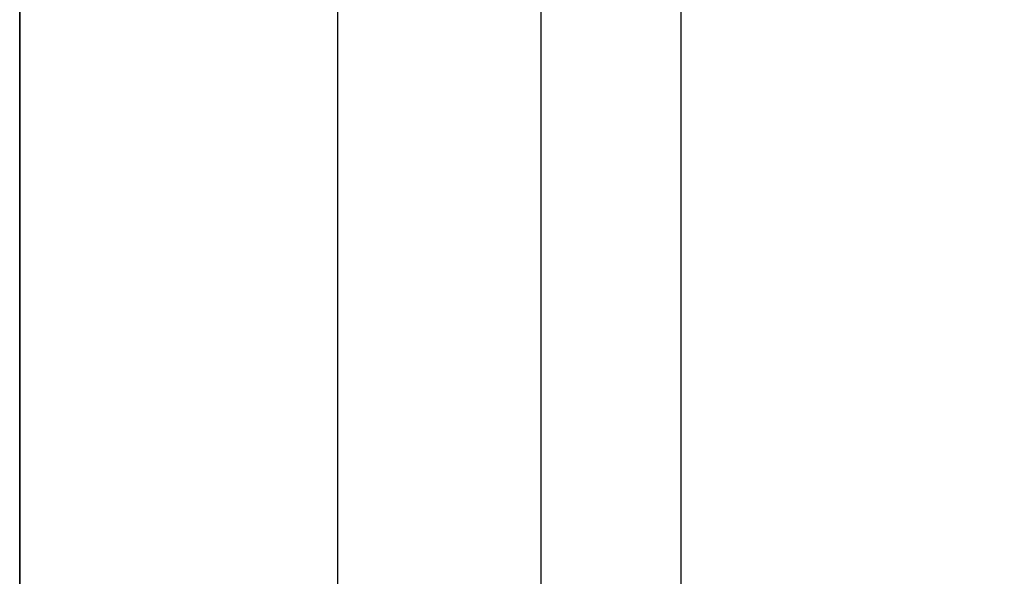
# Model space of a CAD drawing. Header units: millimetres. Extents: x -1100 to 1100, y -7 to 710.
# Tile 82 of 256: x -715 to -709.16, y 691.31 to 694.61. Entities that reach past the tile are written whole.
import ezdxf

# ---------------------------------------------------------------- set-up
doc = ezdxf.new("R2010")
doc.units = ezdxf.units.MM
doc.header["$MEASUREMENT"] = 0
doc.layers.add('IGES LEVEL 15', color=7, linetype='Continuous')

msp = doc.modelspace()

# ---------------------------------------------------------------- linework, layer by layer
at = {"layer": 'IGES LEVEL 15'}
for points in [[(-715, 691, 319.0001), (-715, 698.5, 319.0001), (-715, 706, 319.0001)], [(-715, 706, 311.0001), (-715, 698.5, 311.0001), (-715, 691, 311.0001)], [(-715, 691, -310.9999), (-715, 698.5, -310.9999), (-715, 706, -310.9999)], [(-715, 706, -318.9999), (-715, 698.5, -318.9999), (-715, 691, -318.9999)]]:
    msp.add_open_spline(points, degree=2, dxfattribs=at)
at = {"layer": 'IGES LEVEL 15', "color": 253}
for points in [[(-715, 706, -310.9999), (-715, 698.5, -310.9999), (-715, 691, -310.9999)], [(-715, 691, -318.9999), (-715, 698.5, -318.9999), (-715, 706, -318.9999)], [(-715, 706, 319.0001), (-715, 698.5, 319.0001), (-715, 691, 319.0001)], [(-715, 691, 311.0001), (-715, 698.5, 311.0001), (-715, 706, 311.0001)], [(-715, 706, 311.0001), (-715, 698.5, 311.0001), (-715, 691, 311.0001)], [(-715, 691, 319.0001), (-715, 698.5, 319.0001), (-715, 706, 319.0001)], [(-715, 706, -318.9999), (-715, 698.5, -318.9999), (-715, 691, -318.9999)], [(-715, 691, -310.9999), (-715, 698.5, -310.9999), (-715, 706, -310.9999)], [(-713.1144, 706, -311.4723), (-713.1144, 698.5, -311.4723), (-713.1144, 691, -311.4723)], [(-713.1144, 706, 318.5277), (-713.1144, 698.5, 318.5277), (-713.1144, 691, 318.5277)], [(-711.908, 706, -317.5375), (-711.908, 698.5, -317.5375), (-711.908, 691, -317.5375)], [(-711.908, 706, 312.4625), (-711.908, 698.5, 312.4625), (-711.908, 691, 312.4625)], [(-711.0769, 706, -314.2196), (-711.0769, 698.5, -314.2196), (-711.0769, 691, -314.2196)], [(-711.0769, 706, 315.7804), (-711.0769, 698.5, 315.7804), (-711.0769, 691, 315.7804)], [(-721.5137, 701, -452.8974), (-710.8061, 696, -430.3065), (-700.0984, 691, -407.7157)], [(-720.8876, 701, 453.1941), (-710.1932, 696, 430.5969), (-699.4989, 691, 407.9998)]]:
    msp.add_open_spline(points, degree=2, dxfattribs=at)

doc.saveas('drawing.dxf')
